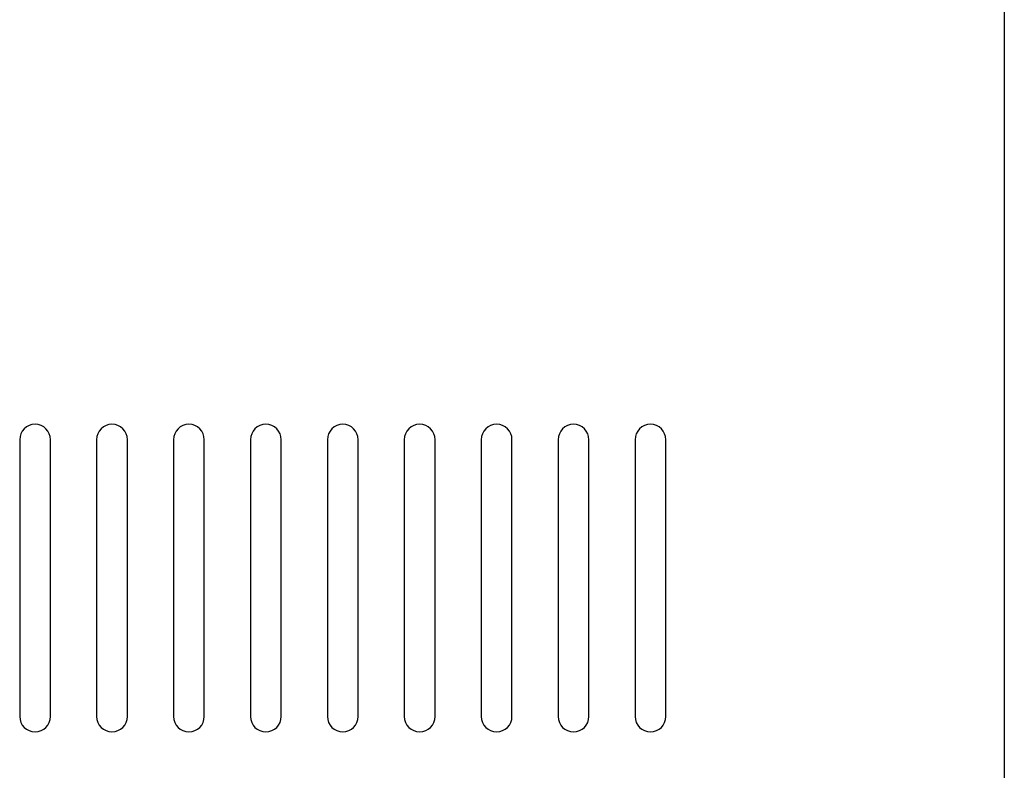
# Model space of a CAD drawing. Header units: millimetres. Extents: x 11 to 190, y 5 to 296.
# Tile 22 of 71: x 98 to 130, y 62 to 87. Entities that reach past the tile are written whole.
import ezdxf

# ---------------------------------------------------------------- set-up
doc = ezdxf.new("R2010")
doc.units = ezdxf.units.MM

msp = doc.modelspace()

# ---------------------------------------------------------------- linework, layer by layer
for p, q in [((129.7524, 155.9574), (129.7524, 52.9574)), ((97.7524, 72.9574), (97.7524, 63.9574)), ((98.7524, 63.9574), (98.7524, 72.9574)), ((100.2524, 72.9574), (100.2524, 63.9574)), ((101.2524, 63.9574), (101.2524, 72.9574)), ((102.7524, 72.9574), (102.7524, 63.9574)), ((103.7524, 63.9574), (103.7524, 72.9574)), ((105.2524, 72.9574), (105.2524, 63.9574)), ((106.2524, 63.9574), (106.2524, 72.9574)), ((107.7524, 72.9574), (107.7524, 63.9574)), ((108.7524, 63.9574), (108.7524, 72.9574)), ((110.2524, 72.9574), (110.2524, 63.9574)), ((111.2524, 63.9574), (111.2524, 72.9574)), ((112.7524, 72.9574), (112.7524, 63.9574)), ((113.7524, 63.9574), (113.7524, 72.9574)), ((115.2524, 72.9574), (115.2524, 63.9574)), ((116.2524, 63.9574), (116.2524, 72.9574)), ((117.7524, 72.9574), (117.7524, 63.9574)), ((118.7524, 63.9574), (118.7524, 72.9574))]:
    msp.add_line(p, q)
for centre, start, end in [((98.2524, 72.9574), 0, 180), ((100.7524, 72.9574), 0, 180), ((103.2524, 72.9574), 0, 180), ((105.7524, 72.9574), 0, 180), ((108.2524, 72.9574), 0, 180), ((110.7524, 72.9574), 0, 180), ((113.2524, 72.9574), 0, 180), ((115.7524, 72.9574), 0, 180), ((118.2524, 72.9574), 0, 180), ((98.2524, 63.9574), 180, 0), ((100.7524, 63.9574), 180, 0), ((103.2524, 63.9574), 180, 0), ((105.7524, 63.9574), 180, 0), ((108.2524, 63.9574), 180, 0), ((110.7524, 63.9574), 180, 0), ((113.2524, 63.9574), 180, 0), ((115.7524, 63.9574), 180, 0), ((118.2524, 63.9574), 180, 0)]:
    msp.add_arc(centre, 0.5, start, end)

doc.saveas('drawing.dxf')
